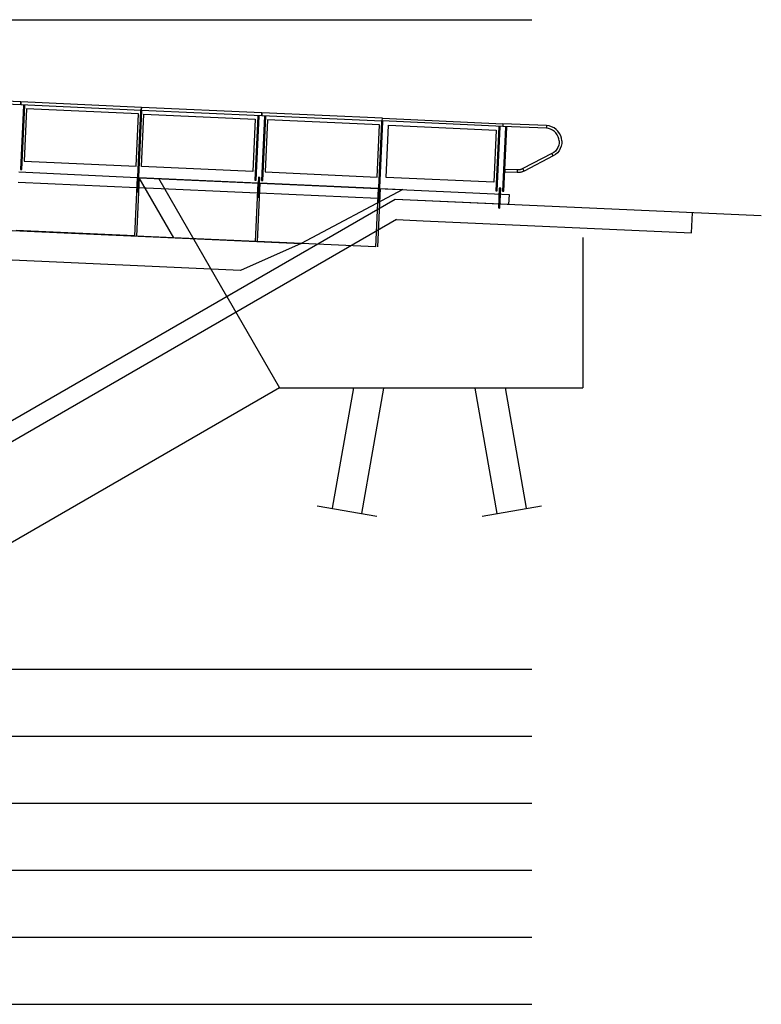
# Model space of a CAD drawing. Header units: metres. Extents: x 169741 to 171424, y 393147 to 407066.
# Tile 10 of 59: x 170548 to 170560, y 393428 to 393442. Entities that reach past the tile are written whole.
import ezdxf

# ---------------------------------------------------------------- set-up
doc = ezdxf.new("R2010")
doc.units = ezdxf.units.M
doc.linetypes.add('XX-AFBREEK', pattern=[7, 4, -1, 1, -1])
for name, color, linetype, lineweight in [('B-WE-FC-AFBREEKLIJN-GD', 7, 'XX-AFBREEK', 25), ('B-WE-FC-PAAL-GD', 90, 'Continuous', 25), ('B-WE-IE-BALUSTRADE-GD', 7, 'Continuous', 25), ('B-WE-IE-LEUNING-GD', 220, 'Continuous', 25), ('B-WE-KW-KUNSTWERK-S', 252, 'Continuous', 25), ('B-WE-KW-KUNSTWERK_BRUG_FIETSBRUG-GD', 170, 'Continuous', 25), ('B-WE-KW-KUNSTWERK_LANDHOOFD-GD', 170, 'Continuous', 25), ('B-WE-KW-KUNSTWERK_RANDELEMENT-GD', 170, 'Continuous', 25), ('B-WE-OB-TALUDBEKLEDING-GD', 7, 'Continuous', 25), ('B-WE-VH-VERHARDING-GD', 252, 'Continuous', 25)]:
    doc.layers.add(name, color=color, linetype=linetype, lineweight=lineweight)
doc.layers.add('X-XX-AL-HULPLIJN-GD', color=30, linetype='Continuous', lineweight=25, plot=False)

# ---------------------------------------------------------------- blocks, each defined once
blk = doc.blocks.new('Bestaande fietsbrug Uden')
at = {"layer": 'B-WE-FC-AFBREEKLIJN-GD', "color": 0}
for p, q in [((43.026, 0.648), (43.912, 0.491)), ((45.484, 0.491), (46.371, 0.648))]:
    blk.add_line(p, q, dxfattribs=at)
at = {"layer": 'B-WE-FC-PAAL-GD', "color": 0}
for p, q in [((43.565, 2.409), (43.247, 0.609)), ((43.69, 0.53), (44.02, 2.4)), ((45.376, 2.4), (45.706, 0.53)), ((46.149, 0.609), (45.832, 2.409))]:
    blk.add_line(p, q, dxfattribs=at)
at = {"layer": 'B-WE-IE-BALUSTRADE-GD', "color": 0}
for p, q in [((38.641, 6.62), (38.598, 5.664)), ((38.618, 5.663), (38.661, 6.619)), ((38.661, 6.619), (38.641, 6.62)), ((38.688, 6.568), (38.653, 5.788)), ((40.357, 6.493), (38.688, 6.568)), ((40.322, 5.713), (40.357, 6.493)), ((40.389, 6.541), (40.335, 5.332)), ((40.354, 5.331), (40.409, 6.54)), ((40.409, 6.54), (40.389, 6.541)), ((40.402, 5.71), (40.437, 6.489)), ((40.437, 6.489), (42.098, 6.414)), ((42.098, 6.414), (42.063, 5.635)), ((42.137, 6.462), (42.094, 5.506)), ((42.114, 5.506), (42.157, 6.462)), ((42.157, 6.462), (42.137, 6.462)), ((42.237, 6.458), (42.194, 5.502)), ((42.214, 5.501), (42.257, 6.457)), ((42.257, 6.457), (42.237, 6.458)), ((42.285, 6.406), (42.25, 5.627)), ((43.953, 6.331), (42.285, 6.406)), ((43.918, 5.552), (43.953, 6.331)), ((43.985, 6.379), (43.931, 5.171)), ((43.951, 5.17), (44.005, 6.378)), ((44.005, 6.378), (43.985, 6.379)), ((44.055, 5.545), (44.09, 6.325)), ((44.09, 6.325), (45.694, 6.252)), ((45.694, 6.252), (45.659, 5.473)), ((45.733, 6.301), (45.69, 5.345)), ((45.71, 5.344), (45.753, 6.3)), ((45.753, 6.3), (45.733, 6.301)), ((45.833, 6.296), (45.79, 5.34)), ((45.81, 5.339), (45.853, 6.295)), ((45.853, 6.295), (45.833, 6.296)), ((38.653, 5.788), (40.322, 5.713)), ((38.598, 5.664), (38.618, 5.663)), ((42.063, 5.635), (40.402, 5.71)), ((42.25, 5.627), (43.918, 5.552)), ((42.094, 5.506), (42.114, 5.506)), ((42.146, 5.548), (42.133, 5.251)), ((42.166, 5.547), (42.146, 5.548)), ((42.153, 5.251), (42.166, 5.547)), ((42.194, 5.502), (42.214, 5.501)), ((45.659, 5.473), (44.055, 5.545)), ((40.335, 5.332), (40.354, 5.331)), ((45.69, 5.345), (45.71, 5.344)), ((45.742, 5.386), (45.729, 5.09)), ((45.762, 5.385), (45.742, 5.386)), ((45.749, 5.089), (45.762, 5.385)), ((45.79, 5.34), (45.81, 5.339)), ((42.133, 5.251), (42.153, 5.251)), ((43.931, 5.171), (43.951, 5.17)), ((45.729, 5.09), (45.749, 5.089))]:
    blk.add_line(p, q, dxfattribs=at)
at = {"layer": 'B-WE-IE-LEUNING-GD', "color": 0}
for p, q in [((36.803, 6.713), (38.601, 6.632)), ((38.603, 6.672), (36.805, 6.753)), ((38.601, 6.632), (38.603, 6.672)), ((38.603, 6.672), (38.601, 6.632)), ((38.601, 6.632), (40.399, 6.551)), ((40.401, 6.591), (38.603, 6.672)), ((40.399, 6.551), (40.401, 6.591)), ((40.401, 6.591), (40.399, 6.551)), ((40.399, 6.551), (42.198, 6.47)), ((42.199, 6.51), (40.401, 6.591)), ((42.199, 6.51), (42.198, 6.47)), ((42.198, 6.47), (42.199, 6.51)), ((42.198, 6.47), (43.996, 6.389)), ((43.998, 6.429), (42.199, 6.51)), ((43.996, 6.389), (43.998, 6.429)), ((43.996, 6.389), (43.998, 6.429)), ((45.794, 6.308), (43.996, 6.389)), ((43.998, 6.429), (45.796, 6.348)), ((45.796, 6.348), (45.794, 6.308)), ((45.796, 6.348), (45.794, 6.308)), ((46.446, 6.319), (45.796, 6.348)), ((46.446, 6.319), (46.444, 6.279)), ((46.485, 6.314), (46.446, 6.319)), ((46.444, 6.279), (45.794, 6.308)), ((46.477, 6.275), (46.444, 6.279)), ((46.508, 6.265), (46.477, 6.275)), ((46.522, 6.302), (46.485, 6.314)), ((46.537, 6.251), (46.508, 6.265)), ((46.558, 6.285), (46.522, 6.302)), ((46.564, 6.232), (46.537, 6.251)), ((46.59, 6.263), (46.558, 6.285)), ((46.587, 6.209), (46.564, 6.232)), ((46.606, 6.182), (46.587, 6.209)), ((46.617, 6.235), (46.59, 6.263)), ((46.621, 6.153), (46.606, 6.182)), ((46.64, 6.203), (46.617, 6.235)), ((46.658, 6.168), (46.64, 6.203)), ((46.628, 6.025), (46.616, 5.994)), ((46.63, 6.122), (46.621, 6.153)), ((46.634, 6.057), (46.628, 6.025)), ((46.635, 6.09), (46.63, 6.122)), ((46.635, 6.09), (46.634, 6.057)), ((46.669, 6.131), (46.658, 6.168)), ((46.674, 6.052), (46.666, 6.014)), ((46.675, 6.092), (46.669, 6.131)), ((46.675, 6.092), (46.674, 6.052)), ((46.527, 5.901), (46.094, 5.677)), ((46.555, 5.919), (46.527, 5.901)), ((46.546, 5.866), (46.527, 5.901)), ((46.579, 5.887), (46.546, 5.866)), ((46.579, 5.94), (46.555, 5.919)), ((46.6, 5.966), (46.579, 5.94)), ((46.608, 5.913), (46.579, 5.887)), ((46.616, 5.994), (46.6, 5.966)), ((46.633, 5.943), (46.608, 5.913)), ((46.652, 5.977), (46.633, 5.943)), ((46.666, 6.014), (46.652, 5.977)), ((46.546, 5.866), (46.112, 5.641)), ((45.825, 5.666), (45.823, 5.626)), ((46.006, 5.618), (45.823, 5.626)), ((46.008, 5.658), (45.825, 5.666)), ((46.008, 5.658), (46.006, 5.618)), ((46.013, 5.618), (46.006, 5.618)), ((46.014, 5.658), (46.008, 5.658)), ((46.02, 5.618), (46.013, 5.618)), ((46.019, 5.658), (46.014, 5.658)), ((46.025, 5.658), (46.019, 5.658)), ((46.027, 5.618), (46.02, 5.618)), ((46.03, 5.658), (46.025, 5.658)), ((46.034, 5.618), (46.027, 5.618)), ((46.036, 5.659), (46.03, 5.658)), ((46.041, 5.619), (46.034, 5.618)), ((46.041, 5.659), (46.036, 5.659)), ((46.047, 5.66), (46.041, 5.659)), ((46.047, 5.62), (46.041, 5.619)), ((46.052, 5.661), (46.047, 5.66)), ((46.054, 5.621), (46.047, 5.62)), ((46.058, 5.663), (46.052, 5.661)), ((46.061, 5.622), (46.054, 5.621)), ((46.063, 5.664), (46.058, 5.663)), ((46.068, 5.624), (46.061, 5.622)), ((46.068, 5.666), (46.063, 5.664)), ((46.074, 5.668), (46.068, 5.666)), ((46.074, 5.626), (46.068, 5.624)), ((46.079, 5.67), (46.074, 5.668)), ((46.081, 5.628), (46.074, 5.626)), ((46.084, 5.672), (46.079, 5.67)), ((46.087, 5.63), (46.081, 5.628)), ((46.089, 5.674), (46.084, 5.672)), ((46.094, 5.633), (46.087, 5.63)), ((46.094, 5.677), (46.089, 5.674)), ((46.112, 5.641), (46.094, 5.677)), ((46.1, 5.635), (46.094, 5.633)), ((46.106, 5.638), (46.1, 5.635)), ((46.112, 5.641), (46.106, 5.638))]:
    blk.add_line(p, q, dxfattribs=at)
at = {"layer": 'B-WE-KW-KUNSTWERK_BRUG_FIETSBRUG-GD', "color": 0}
for p, q in [((29.511, 5.159), (42.787, 4.561)), ((41.878, 4.157), (29.491, 4.714)), ((42.787, 4.561), (41.878, 4.157))]:
    blk.add_line(p, q, dxfattribs=at)
at = {"layer": 'B-WE-KW-KUNSTWERK_LANDHOOFD-GD', "color": 0}
for p, q in [((41.678, 3.769), (40.663, 5.528)), ((40.663, 5.528), (45.888, 5.293)), ((45.888, 5.293), (45.881, 5.143)), ((44.189, 5.219), (41.678, 3.769)), ((45.881, 5.143), (44.189, 5.219)), ((48.611, 4.72), (48.625, 5.019)), ((44.209, 4.918), (35.162, -0.306)), ((44.209, 4.918), (44.604, 4.9)), ((44.604, 4.9), (48.611, 4.72)), ((46.987, 4.651), (46.987, 2.409)), ((41.678, 3.769), (42.463, 2.409)), ((42.463, 2.409), (36.25, -1.179)), ((42.463, 2.409), (46.987, 2.409))]:
    blk.add_line(p, q, dxfattribs=at)
at = {"layer": 'B-WE-KW-KUNSTWERK_RANDELEMENT-GD', "color": 0}
for p, q in [((40.339, 5.542), (38.571, 5.622)), ((40.339, 5.542), (40.3, 4.673)), ((40.369, 5.541), (40.33, 4.672)), ((42.137, 5.461), (40.369, 5.541)), ((40.885, 4.647), (40.369, 5.541)), ((40.369, 5.541), (44.304, 5.364)), ((42.137, 5.461), (42.098, 4.592)), ((42.167, 5.46), (42.128, 4.591)), ((43.935, 5.381), (42.167, 5.46)), ((44.304, 5.364), (42.787, 4.561)), ((43.935, 5.381), (43.896, 4.511)), ((43.965, 5.379), (43.926, 4.51)), ((40.299, 4.673), (38.532, 4.753)), ((42.097, 4.592), (40.33, 4.672)), ((42.787, 4.561), (40.885, 4.647)), ((43.895, 4.511), (42.128, 4.591))]:
    blk.add_line(p, q, dxfattribs=at)
at = {"layer": 'B-WE-OB-TALUDBEKLEDING-GD', "color": 0}
blk.add_line((44.189, 5.219), (35.124, -0.015), dxfattribs=at)
at = {"layer": 'B-WE-VH-VERHARDING-GD', "color": 0}
for p, q in [((40.331, 5.393), (38.564, 5.472)), ((42.129, 5.312), (40.362, 5.391)), ((43.927, 5.231), (42.16, 5.31)), ((49.651, 4.973), (44.189, 5.219))]:
    blk.add_line(p, q, dxfattribs=at)

msp = doc.modelspace()

# ---------------------------------------------------------------- linework, layer by layer
at = {"layer": 'X-XX-AL-HULPLIJN-GD', "flags": 128}
for points in [[(170493.057, 393442.352), (170556.078, 393442.352)], [(170493.057, 393432.662), (170556.078, 393432.662)], [(170493.057, 393431.662), (170556.078, 393431.662)], [(170493.057, 393430.662), (170556.078, 393430.662)], [(170493.057, 393429.662), (170556.078, 393429.662)], [(170493.057, 393428.662), (170556.078, 393428.662)], [(170493.057, 393427.662), (170556.078, 393427.662)]]:
    msp.add_lwpolyline(points, dxfattribs=at)

# ---------------------------------------------------------------- block references
at = {"layer": 'B-WE-KW-KUNSTWERK-S'}
msp.add_blockref('Bestaande fietsbrug Uden', (170509.849, 393434.453), dxfattribs=at)

doc.saveas('drawing.dxf')
